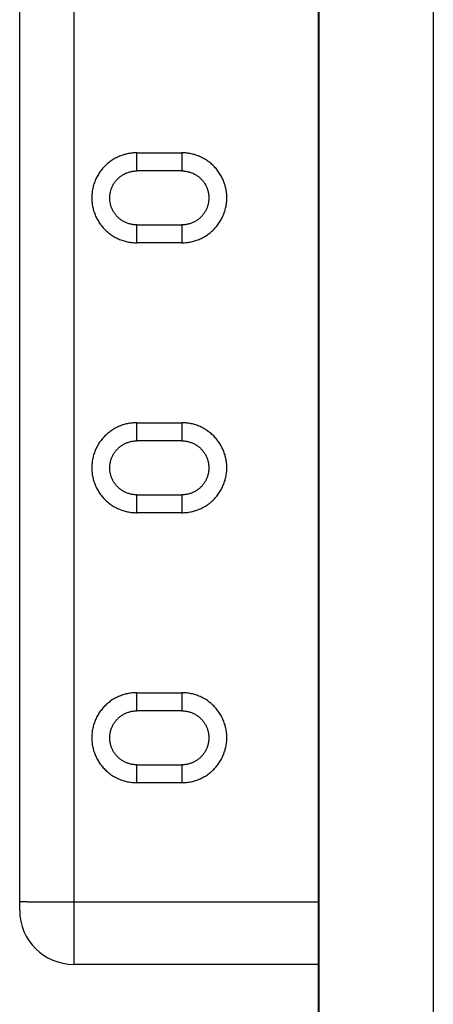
# Model space of a CAD drawing. Header units: inches. Extents: x 0 to 22, y 0 to 17.
# Tile 30 of 85: x 8.791 to 8.971, y 5.883 to 6.313. Entities that reach past the tile are written whole.
import ezdxf

# ---------------------------------------------------------------- set-up
doc = ezdxf.new("R2010")
doc.units = ezdxf.units.IN
doc.header["$LTSCALE"] = 1.21
doc.header["$MEASUREMENT"] = 0
doc.layers.get('0').update_dxf_attribs({"linetype": 'CONTINUOUS'})

msp = doc.modelspace()

# ---------------------------------------------------------------- linework, layer by layer
at = {"color": 7, "linetype": 'CONTINUOUS'}
for p, q in [((8.9212119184, 5.7241701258), (8.9212119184, 9.4036850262)), ((8.7906023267, 5.9240649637), (8.7906048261, 7.4885544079)), ((8.841783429, 6.2551275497), (8.8614684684, 6.2551275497)), ((8.8614684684, 6.2472022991), (8.841783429, 6.2472022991)), ((8.841783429, 6.2235811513), (8.8614684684, 6.2235811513)), ((8.8614684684, 6.21575897), (8.841783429, 6.21575897)), ((8.841783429, 6.1370218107), (8.8614684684, 6.1370218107)), ((8.8614684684, 6.1290965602), (8.841783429, 6.1290965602)), ((8.841783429, 6.1054754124), (8.8614684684, 6.1054754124)), ((8.8614684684, 6.0976532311), (8.841783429, 6.0976532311)), ((8.841783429, 6.0189160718), (8.8614684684, 6.0189160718)), ((8.8614684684, 6.0109908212), (8.841783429, 6.0109908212)), ((8.841783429, 5.9873696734), (8.8614684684, 5.9873696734)), ((8.8614684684, 5.9795474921), (8.841783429, 5.9795474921)), ((8.7906023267, 5.9236874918), (8.7906023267, 5.9237769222)), ((8.9212119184, 5.9000673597), (8.8142243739, 5.9000673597))]:
    msp.add_line(p, q, dxfattribs=at)
at = {"color": 9, "linetype": 'CONTINUOUS'}
for p, q in [((8.9213902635, 9.3978518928), (8.9213902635, 5.7239917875)), ((8.9713883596, 9.3974193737), (8.9713883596, 5.7235592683)), ((8.8142243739, 7.5161460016), (8.8142243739, 5.9000673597)), ((8.841783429, 6.2472022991), (8.841783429, 6.2551275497)), ((8.8614684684, 6.2551275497), (8.8614684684, 6.2472022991)), ((8.841783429, 6.21575897), (8.841783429, 6.2235811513)), ((8.8614684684, 6.2235811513), (8.8614684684, 6.21575897)), ((8.841783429, 6.1290965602), (8.841783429, 6.1370218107)), ((8.8614684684, 6.1370218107), (8.8614684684, 6.1290965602)), ((8.841783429, 6.0976532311), (8.841783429, 6.1054754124)), ((8.8614684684, 6.1054754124), (8.8614684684, 6.0976532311)), ((8.841783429, 6.0109908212), (8.841783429, 6.0189160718)), ((8.8614684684, 6.0189160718), (8.8614684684, 6.0109908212)), ((8.841783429, 5.9795474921), (8.841783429, 5.9873696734)), ((8.8614684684, 5.9873696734), (8.8614684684, 5.9795474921)), ((8.8142243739, 5.9273841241), (8.9212119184, 5.9273841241))]:
    msp.add_line(p, q, dxfattribs=at)
at = {"color": 7, "linetype": 'CONTINUOUS'}
msp.add_arc((8.8142243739, 5.9236876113), 0.0236220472, 180.0003223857, 270, dxfattribs=at)
for points, knots in [([(8.841783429, 6.2551275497), (8.8414349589, 6.2551280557), (8.8407416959, 6.2551063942), (8.8397090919, 6.2550272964), (8.8386903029, 6.2548920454), (8.8376846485, 6.2547040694), (8.8366915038, 6.254463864), (8.8357104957, 6.2541720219), (8.834742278, 6.2538286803), (8.8337890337, 6.2534342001), (8.8328545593, 6.2529895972), (8.8319429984, 6.252496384), (8.8310578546, 6.251956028), (8.8302023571, 6.2513699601), (8.8293797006, 6.2507398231), (8.8285926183, 6.2500668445), (8.8278432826, 6.2493527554), (8.8271331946, 6.2486002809), (8.8264639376, 6.2478120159), (8.8258369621, 6.2469904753), (8.8252538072, 6.2461382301), (8.8247162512, 6.2452583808), (8.8242257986, 6.2443538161), (8.8237837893, 6.2434272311), (8.8233914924, 6.2424812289), (8.8230497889, 6.2415175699), (8.8227597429, 6.2405372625), (8.8225218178, 6.23954117), (8.8223359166, 6.2385308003), (8.8222025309, 6.2375085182), (8.8221222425, 6.2364779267), (8.8220954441, 6.235443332), (8.8221222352, 6.2344087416), (8.8222025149, 6.2333781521), (8.8223358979, 6.232355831), (8.8225218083, 6.2313453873), (8.8227597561, 6.2303492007), (8.8230498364, 6.2293687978), (8.8233915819, 6.2284050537), (8.8237839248, 6.2274589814), (8.8242259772, 6.2265323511), (8.8247164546, 6.2256277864), (8.8252540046, 6.2247479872), (8.8258371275, 6.2238958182), (8.8264640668, 6.2230743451), (8.8271333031, 6.2222861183), (8.8278434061, 6.221533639), (8.8285928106, 6.2208194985), (8.8293800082, 6.2201464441), (8.8302028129, 6.2195162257), (8.8310584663, 6.2189300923), (8.8319437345, 6.2183897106), (8.8328553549, 6.2178965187), (8.833789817, 6.2174519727), (8.8347430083, 6.2170575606), (8.8357111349, 6.2167142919), (8.8366920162, 6.2164225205), (8.8376850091, 6.216182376), (8.8386905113, 6.2159944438), (8.8397091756, 6.2158592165), (8.8407417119, 6.2157801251), (8.841434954, 6.215758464), (8.841783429, 6.21575897)], [0, 0, 0, 0, 0.0169092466, 0.0336373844, 0.0502347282, 0.0667524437, 0.0832589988, 0.09979307, 0.116394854, 0.1330854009, 0.1498305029, 0.1665876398, 0.1833550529, 0.2001293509, 0.2168834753, 0.2336148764, 0.2503549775, 0.2670867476, 0.283795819, 0.300508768, 0.3172117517, 0.333882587, 0.3505183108, 0.3671195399, 0.3836757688, 0.4001902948, 0.4167100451, 0.4332593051, 0.4498614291, 0.4665376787, 0.483262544, 0.4999990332, 0.5167349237, 0.533459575, 0.5501365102, 0.566740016, 0.5832908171, 0.599812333, 0.6163284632, 0.632885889, 0.6494883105, 0.6661245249, 0.6827942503, 0.6994956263, 0.7162073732, 0.7329155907, 0.7496473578, 0.7663889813, 0.7831229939, 0.7998796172, 0.8166569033, 0.8334268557, 0.850184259, 0.8669286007, 0.883617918, 0.9002180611, 0.9167496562, 0.9332534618, 0.9497685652, 0.9663636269, 0.9830905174, 1, 1, 1, 1]), ([(8.8614684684, 6.21575897), (8.8618169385, 6.215758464), (8.8625102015, 6.2157801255), (8.8635428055, 6.2158592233), (8.8645615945, 6.2159944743), (8.865567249, 6.2161824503), (8.8665603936, 6.2164226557), (8.8675414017, 6.2167144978), (8.8685096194, 6.2170578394), (8.8694628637, 6.2174523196), (8.8703973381, 6.2178969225), (8.871308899, 6.2183901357), (8.8721940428, 6.2189304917), (8.8730495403, 6.2195165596), (8.8738721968, 6.2201466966), (8.8746592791, 6.2208196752), (8.8754086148, 6.2215337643), (8.8761187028, 6.2222862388), (8.8767879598, 6.2230745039), (8.8774149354, 6.2238960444), (8.8779980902, 6.2247482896), (8.8785356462, 6.225628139), (8.8790260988, 6.2265327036), (8.8794681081, 6.2274592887), (8.879860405, 6.2284052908), (8.8802021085, 6.2293689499), (8.8804921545, 6.2303492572), (8.8807300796, 6.2313453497), (8.8809159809, 6.2323557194), (8.8810493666, 6.2333780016), (8.8811296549, 6.2344085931), (8.8811564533, 6.2354431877), (8.8811296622, 6.2364777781), (8.8810493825, 6.2375083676), (8.8809159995, 6.2385306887), (8.8807300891, 6.2395411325), (8.8804921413, 6.240537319), (8.880202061, 6.2415177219), (8.8798603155, 6.242481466), (8.8794679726, 6.2434275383), (8.8790259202, 6.2443541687), (8.8785354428, 6.2452587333), (8.8779978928, 6.2461385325), (8.8774147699, 6.2469907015), (8.8767878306, 6.2478121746), (8.8761185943, 6.2486004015), (8.8754084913, 6.2493528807), (8.8746590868, 6.2500670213), (8.8738718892, 6.2507400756), (8.8730490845, 6.251370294), (8.8721934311, 6.2519564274), (8.8713081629, 6.2524968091), (8.8703965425, 6.252990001), (8.8694620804, 6.2534345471), (8.8685088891, 6.2538289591), (8.8675407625, 6.2541722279), (8.8665598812, 6.2544639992), (8.8655668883, 6.2547041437), (8.8645613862, 6.254892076), (8.8635427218, 6.2550273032), (8.8625101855, 6.2551063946), (8.8618169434, 6.2551280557), (8.8614684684, 6.2551275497)], [0, 0, 0, 0, 0.0169092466, 0.0336373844, 0.0502347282, 0.0667524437, 0.0832589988, 0.09979307, 0.116394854, 0.1330854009, 0.1498305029, 0.1665876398, 0.1833550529, 0.2001293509, 0.2168834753, 0.2336148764, 0.2503549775, 0.2670867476, 0.283795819, 0.300508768, 0.3172117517, 0.333882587, 0.3505183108, 0.3671195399, 0.3836757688, 0.4001902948, 0.4167100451, 0.4332593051, 0.4498614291, 0.4665376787, 0.483262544, 0.4999990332, 0.5167349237, 0.533459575, 0.5501365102, 0.566740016, 0.583290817, 0.599812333, 0.6163284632, 0.632885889, 0.6494883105, 0.6661245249, 0.6827942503, 0.6994956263, 0.7162073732, 0.7329155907, 0.7496473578, 0.7663889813, 0.7831229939, 0.7998796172, 0.8166569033, 0.8334268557, 0.850184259, 0.8669286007, 0.883617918, 0.9002180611, 0.9167496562, 0.9332534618, 0.9497685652, 0.9663636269, 0.9830905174, 1, 1, 1, 1]), ([(8.841783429, 6.2235811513), (8.8415443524, 6.2235808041), (8.8410675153, 6.2235971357), (8.8403565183, 6.223660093), (8.8396538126, 6.2237677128), (8.8389604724, 6.2239174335), (8.83827758, 6.2241086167), (8.8376064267, 6.2243404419), (8.8369487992, 6.2246122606), (8.8363070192, 6.2249233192), (8.8356839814, 6.225272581), (8.8350822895, 6.225659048), (8.8345043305, 6.2260818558), (8.8339525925, 6.226540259), (8.8334295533, 6.2270331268), (8.8329368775, 6.2275581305), (8.8324766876, 6.2281126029), (8.8320513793, 6.2286930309), (8.8316626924, 6.229296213), (8.8313118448, 6.2299195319), (8.8309998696, 6.2305607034), (8.8307277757, 6.2312175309), (8.8304964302, 6.231888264), (8.8303069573, 6.2325715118), (8.8301593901, 6.2332657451), (8.8300536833, 6.2339690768), (8.8299901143, 6.2346790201), (8.8299689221, 6.235392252), (8.8299901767, 6.236105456), (8.8300537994, 6.2368153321), (8.8301595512, 6.2375185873), (8.830307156, 6.2382127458), (8.8304966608, 6.2388959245), (8.8307280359, 6.2395666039), (8.8310001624, 6.240223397), (8.8313121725, 6.2408645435), (8.8316630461, 6.2414878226), (8.8320517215, 6.2420909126), (8.8324769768, 6.2426712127), (8.832937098, 6.2432255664), (8.8334297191, 6.2437504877), (8.8339527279, 6.2442433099), (8.8345044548, 6.2447016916), (8.8350824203, 6.2451244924), (8.8356841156, 6.2455109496), (8.8363071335, 6.24586019), (8.8369488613, 6.246171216), (8.837606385, 6.2464429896), (8.8382773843, 6.2466747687), (8.8389601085, 6.2468659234), (8.8396533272, 6.2470156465), (8.8403560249, 6.2471232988), (8.8410671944, 6.2471863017), (8.8415442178, 6.2472026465), (8.841783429, 6.2472022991)], [0, 0, 0, 0, 0.0193357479, 0.0385593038, 0.0576983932, 0.0767912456, 0.0958929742, 0.1150174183, 0.1341851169, 0.153410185, 0.1726638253, 0.1919172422, 0.2112113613, 0.2305438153, 0.2498941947, 0.2692978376, 0.2887364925, 0.3081353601, 0.3274593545, 0.3467365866, 0.365950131, 0.38509331, 0.4042015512, 0.4232970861, 0.4424013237, 0.4615681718, 0.4807845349, 0.5000146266, 0.5192434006, 0.5384576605, 0.5576229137, 0.5767252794, 0.5958190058, 0.6149262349, 0.6340689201, 0.6532824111, 0.6725596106, 0.6918819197, 0.7112757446, 0.7307102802, 0.7501121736, 0.7694605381, 0.7887924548, 0.8080873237, 0.8273406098, 0.8465934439, 0.8658172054, 0.8849820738, 0.9041015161, 0.9231981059, 0.9422874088, 0.9614256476, 0.9806533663, 1, 1, 1, 1]), ([(8.8614684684, 6.2472022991), (8.8617075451, 6.2472026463), (8.8621843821, 6.2471863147), (8.8628953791, 6.2471233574), (8.8635980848, 6.2470157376), (8.864291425, 6.2468660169), (8.8649743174, 6.2466748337), (8.8656454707, 6.2464430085), (8.8663030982, 6.2461711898), (8.8669448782, 6.2458601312), (8.867567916, 6.2455108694), (8.8681696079, 6.2451244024), (8.8687475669, 6.2447015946), (8.8692993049, 6.2442431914), (8.8698223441, 6.2437503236), (8.8703150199, 6.2432253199), (8.8707752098, 6.2426708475), (8.8712005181, 6.2420904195), (8.871589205, 6.2414872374), (8.8719400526, 6.2408639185), (8.8722520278, 6.240222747), (8.8725241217, 6.2395659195), (8.8727554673, 6.2388951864), (8.8729449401, 6.2382119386), (8.8730925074, 6.2375177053), (8.8731982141, 6.2368143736), (8.8732617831, 6.2361044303), (8.8732829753, 6.2353911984), (8.8732617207, 6.2346779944), (8.873198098, 6.2339681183), (8.8730923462, 6.2332648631), (8.8729447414, 6.2325707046), (8.8727552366, 6.231887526), (8.8725238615, 6.2312168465), (8.8722517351, 6.2305600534), (8.8719397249, 6.2299189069), (8.8715888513, 6.2292956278), (8.8712001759, 6.2286925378), (8.8707749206, 6.2281122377), (8.8703147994, 6.227557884), (8.8698221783, 6.2270329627), (8.8692991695, 6.2265401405), (8.8687474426, 6.2260817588), (8.8681694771, 6.225658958), (8.8675677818, 6.2252725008), (8.8669447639, 6.2249232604), (8.8663030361, 6.2246122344), (8.8656455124, 6.2243404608), (8.8649745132, 6.2241086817), (8.864291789, 6.223917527), (8.8635985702, 6.2237678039), (8.8628958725, 6.2236601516), (8.862184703, 6.2235971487), (8.8617076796, 6.2235808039), (8.8614684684, 6.2235811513)], [0, 0, 0, 0, 0.0193357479, 0.0385593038, 0.0576983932, 0.0767912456, 0.0958929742, 0.1150174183, 0.1341851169, 0.153410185, 0.1726638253, 0.1919172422, 0.2112113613, 0.2305438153, 0.2498941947, 0.2692978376, 0.2887364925, 0.3081353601, 0.3274593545, 0.3467365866, 0.365950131, 0.38509331, 0.4042015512, 0.423297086, 0.4424013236, 0.4615681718, 0.4807845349, 0.5000146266, 0.5192434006, 0.5384576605, 0.5576229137, 0.5767252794, 0.5958190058, 0.6149262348, 0.6340689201, 0.6532824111, 0.6725596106, 0.6918819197, 0.7112757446, 0.7307102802, 0.7501121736, 0.7694605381, 0.7887924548, 0.8080873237, 0.8273406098, 0.8465934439, 0.8658172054, 0.8849820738, 0.9041015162, 0.9231981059, 0.9422874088, 0.9614256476, 0.9806533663, 1, 1, 1, 1]), ([(8.841783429, 6.1370218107), (8.8414349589, 6.1370223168), (8.8407416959, 6.1370006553), (8.8397090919, 6.1369215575), (8.8386903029, 6.1367863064), (8.8376846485, 6.1365983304), (8.8366915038, 6.1363581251), (8.8357104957, 6.1360662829), (8.834742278, 6.1357229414), (8.8337890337, 6.1353284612), (8.8328545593, 6.1348838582), (8.8319429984, 6.1343906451), (8.8310578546, 6.1338502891), (8.8302023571, 6.1332642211), (8.8293797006, 6.1326340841), (8.8285926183, 6.1319611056), (8.8278432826, 6.1312470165), (8.8271331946, 6.130494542), (8.8264639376, 6.1297062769), (8.8258369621, 6.1288847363), (8.8252538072, 6.1280324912), (8.8247162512, 6.1271526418), (8.8242257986, 6.1262480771), (8.8237837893, 6.1253214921), (8.8233914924, 6.1243754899), (8.8230497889, 6.1234118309), (8.8227597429, 6.1224315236), (8.8225218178, 6.1214354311), (8.8223359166, 6.1204250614), (8.8222025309, 6.1194027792), (8.8221222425, 6.1183721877), (8.8220954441, 6.1173375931), (8.8221222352, 6.1163030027), (8.8222025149, 6.1152724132), (8.8223358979, 6.1142500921), (8.8225218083, 6.1132396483), (8.8227597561, 6.1122434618), (8.8230498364, 6.1112630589), (8.8233915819, 6.1102993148), (8.8237839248, 6.1093532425), (8.8242259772, 6.1084266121), (8.8247164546, 6.1075220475), (8.8252540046, 6.1066422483), (8.8258371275, 6.1057900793), (8.8264640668, 6.1049686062), (8.8271333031, 6.1041803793), (8.8278434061, 6.1034279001), (8.8285928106, 6.1027137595), (8.8293800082, 6.1020407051), (8.8302028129, 6.1014104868), (8.8310584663, 6.1008243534), (8.8319437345, 6.1002839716), (8.8328553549, 6.0997907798), (8.833789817, 6.0993462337), (8.8347430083, 6.0989518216), (8.8357111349, 6.0986085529), (8.8366920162, 6.0983167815), (8.8376850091, 6.098076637), (8.8386905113, 6.0978887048), (8.8397091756, 6.0977534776), (8.8407417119, 6.0976743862), (8.841434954, 6.097652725), (8.841783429, 6.0976532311)], [0, 0, 0, 0, 0.0169092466, 0.0336373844, 0.0502347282, 0.0667524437, 0.0832589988, 0.09979307, 0.116394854, 0.1330854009, 0.1498305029, 0.1665876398, 0.1833550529, 0.2001293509, 0.2168834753, 0.2336148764, 0.2503549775, 0.2670867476, 0.283795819, 0.300508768, 0.3172117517, 0.333882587, 0.3505183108, 0.3671195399, 0.3836757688, 0.4001902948, 0.4167100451, 0.4332593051, 0.4498614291, 0.4665376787, 0.483262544, 0.4999990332, 0.5167349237, 0.533459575, 0.5501365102, 0.566740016, 0.583290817, 0.599812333, 0.6163284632, 0.632885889, 0.6494883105, 0.6661245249, 0.6827942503, 0.6994956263, 0.7162073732, 0.7329155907, 0.7496473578, 0.7663889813, 0.7831229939, 0.7998796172, 0.8166569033, 0.8334268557, 0.850184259, 0.8669286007, 0.883617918, 0.9002180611, 0.9167496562, 0.9332534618, 0.9497685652, 0.9663636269, 0.9830905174, 1, 1, 1, 1]), ([(8.8614684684, 6.0976532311), (8.8618169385, 6.097652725), (8.8625102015, 6.0976743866), (8.8635428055, 6.0977534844), (8.8645615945, 6.0978887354), (8.865567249, 6.0980767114), (8.8665603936, 6.0983169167), (8.8675414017, 6.0986087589), (8.8685096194, 6.0989521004), (8.8694628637, 6.0993465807), (8.8703973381, 6.0997911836), (8.871308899, 6.1002843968), (8.8721940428, 6.1008247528), (8.8730495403, 6.1014108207), (8.8738721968, 6.1020409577), (8.8746592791, 6.1027139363), (8.8754086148, 6.1034280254), (8.8761187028, 6.1041804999), (8.8767879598, 6.1049687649), (8.8774149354, 6.1057903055), (8.8779980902, 6.1066425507), (8.8785356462, 6.1075224), (8.8790260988, 6.1084269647), (8.8794681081, 6.1093535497), (8.879860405, 6.1102995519), (8.8802021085, 6.1112632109), (8.8804921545, 6.1122435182), (8.8807300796, 6.1132396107), (8.8809159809, 6.1142499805), (8.8810493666, 6.1152722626), (8.8811296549, 6.1163028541), (8.8811564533, 6.1173374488), (8.8811296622, 6.1183720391), (8.8810493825, 6.1194026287), (8.8809159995, 6.1204249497), (8.8807300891, 6.1214353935), (8.8804921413, 6.1224315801), (8.880202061, 6.1234119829), (8.8798603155, 6.124375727), (8.8794679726, 6.1253217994), (8.8790259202, 6.1262484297), (8.8785354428, 6.1271529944), (8.8779978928, 6.1280327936), (8.8774147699, 6.1288849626), (8.8767878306, 6.1297064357), (8.8761185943, 6.1304946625), (8.8754084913, 6.1312471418), (8.8746590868, 6.1319612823), (8.8738718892, 6.1326343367), (8.8730490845, 6.1332645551), (8.8721934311, 6.1338506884), (8.8713081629, 6.1343910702), (8.8703965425, 6.1348842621), (8.8694620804, 6.1353288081), (8.8685088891, 6.1357232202), (8.8675407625, 6.1360664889), (8.8665598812, 6.1363582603), (8.8655668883, 6.1365984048), (8.8645613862, 6.136786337), (8.8635427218, 6.1369215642), (8.8625101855, 6.1370006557), (8.8618169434, 6.1370223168), (8.8614684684, 6.1370218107)], [0, 0, 0, 0, 0.0169092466, 0.0336373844, 0.0502347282, 0.0667524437, 0.0832589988, 0.09979307, 0.116394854, 0.1330854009, 0.1498305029, 0.1665876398, 0.1833550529, 0.2001293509, 0.2168834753, 0.2336148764, 0.2503549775, 0.2670867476, 0.283795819, 0.300508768, 0.3172117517, 0.333882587, 0.3505183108, 0.3671195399, 0.3836757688, 0.4001902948, 0.4167100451, 0.4332593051, 0.4498614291, 0.4665376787, 0.483262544, 0.4999990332, 0.5167349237, 0.533459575, 0.5501365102, 0.566740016, 0.583290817, 0.599812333, 0.6163284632, 0.632885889, 0.6494883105, 0.6661245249, 0.6827942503, 0.6994956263, 0.7162073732, 0.7329155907, 0.7496473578, 0.7663889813, 0.7831229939, 0.7998796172, 0.8166569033, 0.8334268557, 0.850184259, 0.8669286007, 0.883617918, 0.9002180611, 0.9167496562, 0.9332534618, 0.9497685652, 0.9663636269, 0.9830905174, 1, 1, 1, 1]), ([(8.841783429, 6.1054754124), (8.8415443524, 6.1054750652), (8.8410675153, 6.1054913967), (8.8403565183, 6.105554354), (8.8396538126, 6.1056619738), (8.8389604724, 6.1058116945), (8.83827758, 6.1060028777), (8.8376064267, 6.1062347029), (8.8369487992, 6.1065065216), (8.8363070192, 6.1068175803), (8.8356839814, 6.1071668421), (8.8350822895, 6.107553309), (8.8345043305, 6.1079761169), (8.8339525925, 6.1084345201), (8.8334295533, 6.1089273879), (8.8329368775, 6.1094523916), (8.8324766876, 6.110006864), (8.8320513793, 6.1105872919), (8.8316626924, 6.1111904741), (8.8313118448, 6.1118137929), (8.8309998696, 6.1124549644), (8.8307277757, 6.1131117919), (8.8304964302, 6.113782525), (8.8303069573, 6.1144657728), (8.8301593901, 6.1151600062), (8.8300536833, 6.1158633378), (8.8299901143, 6.1165732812), (8.8299689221, 6.1172865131), (8.8299901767, 6.1179997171), (8.8300537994, 6.1187095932), (8.8301595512, 6.1194128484), (8.830307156, 6.1201070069), (8.8304966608, 6.1207901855), (8.8307280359, 6.121460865), (8.8310001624, 6.1221176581), (8.8313121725, 6.1227588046), (8.8316630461, 6.1233820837), (8.8320517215, 6.1239851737), (8.8324769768, 6.1245654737), (8.832937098, 6.1251198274), (8.8334297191, 6.1256447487), (8.8339527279, 6.126137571), (8.8345044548, 6.1265959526), (8.8350824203, 6.1270187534), (8.8356841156, 6.1274052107), (8.8363071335, 6.127754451), (8.8369488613, 6.1280654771), (8.837606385, 6.1283372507), (8.8382773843, 6.1285690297), (8.8389601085, 6.1287601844), (8.8396533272, 6.1289099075), (8.8403560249, 6.1290175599), (8.8410671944, 6.1290805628), (8.8415442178, 6.1290969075), (8.841783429, 6.1290965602)], [0, 0, 0, 0, 0.0193357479, 0.0385593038, 0.0576983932, 0.0767912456, 0.0958929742, 0.1150174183, 0.1341851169, 0.153410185, 0.1726638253, 0.1919172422, 0.2112113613, 0.2305438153, 0.2498941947, 0.2692978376, 0.2887364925, 0.3081353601, 0.3274593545, 0.3467365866, 0.365950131, 0.38509331, 0.4042015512, 0.4232970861, 0.4424013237, 0.4615681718, 0.4807845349, 0.5000146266, 0.5192434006, 0.5384576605, 0.5576229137, 0.5767252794, 0.5958190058, 0.6149262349, 0.6340689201, 0.6532824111, 0.6725596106, 0.6918819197, 0.7112757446, 0.7307102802, 0.7501121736, 0.7694605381, 0.7887924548, 0.8080873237, 0.8273406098, 0.8465934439, 0.8658172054, 0.8849820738, 0.9041015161, 0.9231981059, 0.9422874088, 0.9614256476, 0.9806533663, 1, 1, 1, 1]), ([(8.8614684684, 6.1290965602), (8.8617075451, 6.1290969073), (8.8621843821, 6.1290805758), (8.8628953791, 6.1290176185), (8.8635980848, 6.1289099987), (8.864291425, 6.128760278), (8.8649743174, 6.1285690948), (8.8656454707, 6.1283372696), (8.8663030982, 6.1280654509), (8.8669448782, 6.1277543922), (8.867567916, 6.1274051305), (8.8681696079, 6.1270186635), (8.8687475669, 6.1265958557), (8.8692993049, 6.1261374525), (8.8698223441, 6.1256445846), (8.8703150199, 6.1251195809), (8.8707752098, 6.1245651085), (8.8712005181, 6.1239846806), (8.871589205, 6.1233814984), (8.8719400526, 6.1227581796), (8.8722520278, 6.1221170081), (8.8725241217, 6.1214601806), (8.8727554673, 6.1207894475), (8.8729449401, 6.1201061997), (8.8730925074, 6.1194119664), (8.8731982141, 6.1187086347), (8.8732617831, 6.1179986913), (8.8732829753, 6.1172854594), (8.8732617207, 6.1165722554), (8.873198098, 6.1158623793), (8.8730923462, 6.1151591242), (8.8729447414, 6.1144649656), (8.8727552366, 6.113781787), (8.8725238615, 6.1131111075), (8.8722517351, 6.1124543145), (8.8719397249, 6.1118131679), (8.8715888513, 6.1111898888), (8.8712001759, 6.1105867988), (8.8707749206, 6.1100064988), (8.8703147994, 6.1094521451), (8.8698221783, 6.1089272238), (8.8692991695, 6.1084344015), (8.8687474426, 6.1079760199), (8.8681694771, 6.1075532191), (8.8675677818, 6.1071667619), (8.8669447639, 6.1068175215), (8.8663030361, 6.1065064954), (8.8656455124, 6.1062347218), (8.8649745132, 6.1060029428), (8.864291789, 6.1058117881), (8.8635985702, 6.105662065), (8.8628958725, 6.1055544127), (8.862184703, 6.1054914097), (8.8617076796, 6.105475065), (8.8614684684, 6.1054754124)], [0, 0, 0, 0, 0.0193357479, 0.0385593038, 0.0576983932, 0.0767912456, 0.0958929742, 0.1150174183, 0.1341851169, 0.153410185, 0.1726638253, 0.1919172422, 0.2112113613, 0.2305438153, 0.2498941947, 0.2692978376, 0.2887364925, 0.3081353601, 0.3274593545, 0.3467365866, 0.365950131, 0.38509331, 0.4042015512, 0.423297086, 0.4424013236, 0.4615681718, 0.4807845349, 0.5000146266, 0.5192434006, 0.5384576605, 0.5576229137, 0.5767252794, 0.5958190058, 0.6149262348, 0.6340689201, 0.6532824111, 0.6725596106, 0.6918819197, 0.7112757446, 0.7307102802, 0.7501121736, 0.7694605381, 0.7887924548, 0.8080873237, 0.8273406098, 0.8465934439, 0.8658172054, 0.8849820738, 0.9041015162, 0.9231981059, 0.9422874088, 0.9614256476, 0.9806533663, 1, 1, 1, 1]), ([(8.841783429, 6.0189160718), (8.8414349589, 6.0189165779), (8.8407416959, 6.0188949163), (8.8397090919, 6.0188158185), (8.8386903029, 6.0186805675), (8.8376846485, 6.0184925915), (8.8366915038, 6.0182523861), (8.8357104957, 6.017960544), (8.834742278, 6.0176172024), (8.8337890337, 6.0172227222), (8.8328545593, 6.0167781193), (8.8319429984, 6.0162849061), (8.8310578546, 6.0157445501), (8.8302023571, 6.0151584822), (8.8293797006, 6.0145283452), (8.8285926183, 6.0138553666), (8.8278432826, 6.0131412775), (8.8271331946, 6.012388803), (8.8264639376, 6.011600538), (8.8258369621, 6.0107789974), (8.8252538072, 6.0099267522), (8.8247162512, 6.0090469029), (8.8242257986, 6.0081423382), (8.8237837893, 6.0072157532), (8.8233914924, 6.006269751), (8.8230497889, 6.005306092), (8.8227597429, 6.0043257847), (8.8225218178, 6.0033296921), (8.8223359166, 6.0023193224), (8.8222025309, 6.0012970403), (8.8221222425, 6.0002664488), (8.8220954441, 5.9992318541), (8.8221222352, 5.9981972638), (8.8222025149, 5.9971666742), (8.8223358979, 5.9961443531), (8.8225218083, 5.9951339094), (8.8227597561, 5.9941377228), (8.8230498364, 5.99315732), (8.8233915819, 5.9921935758), (8.8237839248, 5.9912475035), (8.8242259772, 5.9903208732), (8.8247164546, 5.9894163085), (8.8252540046, 5.9885365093), (8.8258371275, 5.9876843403), (8.8264640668, 5.9868628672), (8.8271333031, 5.9860746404), (8.8278434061, 5.9853221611), (8.8285928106, 5.9846080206), (8.8293800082, 5.9839349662), (8.8302028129, 5.9833047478), (8.8310584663, 5.9827186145), (8.8319437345, 5.9821782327), (8.8328553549, 5.9816850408), (8.833789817, 5.9812404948), (8.8347430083, 5.9808460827), (8.8357111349, 5.980502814), (8.8366920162, 5.9802110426), (8.8376850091, 5.9799708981), (8.8386905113, 5.9797829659), (8.8397091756, 5.9796477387), (8.8407417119, 5.9795686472), (8.841434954, 5.9795469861), (8.841783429, 5.9795474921)], [0, 0, 0, 0, 0.0169092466, 0.0336373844, 0.0502347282, 0.0667524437, 0.0832589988, 0.09979307, 0.116394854, 0.1330854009, 0.1498305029, 0.1665876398, 0.1833550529, 0.2001293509, 0.2168834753, 0.2336148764, 0.2503549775, 0.2670867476, 0.283795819, 0.300508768, 0.3172117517, 0.333882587, 0.3505183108, 0.3671195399, 0.3836757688, 0.4001902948, 0.4167100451, 0.4332593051, 0.4498614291, 0.4665376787, 0.483262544, 0.4999990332, 0.5167349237, 0.533459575, 0.5501365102, 0.566740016, 0.5832908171, 0.599812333, 0.6163284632, 0.632885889, 0.6494883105, 0.6661245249, 0.6827942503, 0.6994956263, 0.7162073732, 0.7329155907, 0.7496473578, 0.7663889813, 0.7831229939, 0.7998796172, 0.8166569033, 0.8334268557, 0.850184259, 0.8669286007, 0.883617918, 0.9002180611, 0.9167496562, 0.9332534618, 0.9497685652, 0.9663636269, 0.9830905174, 1, 1, 1, 1]), ([(8.8614684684, 5.9795474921), (8.8618169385, 5.9795469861), (8.8625102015, 5.9795686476), (8.8635428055, 5.9796477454), (8.8645615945, 5.9797829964), (8.865567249, 5.9799709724), (8.8665603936, 5.9802111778), (8.8675414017, 5.9805030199), (8.8685096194, 5.9808463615), (8.8694628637, 5.9812408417), (8.8703973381, 5.9816854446), (8.871308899, 5.9821786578), (8.8721940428, 5.9827190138), (8.8730495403, 5.9833050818), (8.8738721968, 5.9839352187), (8.8746592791, 5.9846081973), (8.8754086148, 5.9853222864), (8.8761187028, 5.9860747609), (8.8767879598, 5.986863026), (8.8774149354, 5.9876845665), (8.8779980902, 5.9885368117), (8.8785356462, 5.9894166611), (8.8790260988, 5.9903212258), (8.8794681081, 5.9912478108), (8.879860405, 5.992193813), (8.8802021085, 5.993157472), (8.8804921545, 5.9941377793), (8.8807300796, 5.9951338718), (8.8809159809, 5.9961442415), (8.8810493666, 5.9971665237), (8.8811296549, 5.9981971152), (8.8811564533, 5.9992317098), (8.8811296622, 6.0002663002), (8.8810493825, 6.0012968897), (8.8809159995, 6.0023192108), (8.8807300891, 6.0033296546), (8.8804921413, 6.0043258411), (8.880202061, 6.005306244), (8.8798603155, 6.0062699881), (8.8794679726, 6.0072160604), (8.8790259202, 6.0081426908), (8.8785354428, 6.0090472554), (8.8779978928, 6.0099270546), (8.8774147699, 6.0107792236), (8.8767878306, 6.0116006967), (8.8761185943, 6.0123889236), (8.8754084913, 6.0131414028), (8.8746590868, 6.0138555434), (8.8738718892, 6.0145285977), (8.8730490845, 6.0151588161), (8.8721934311, 6.0157449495), (8.8713081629, 6.0162853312), (8.8703965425, 6.0167785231), (8.8694620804, 6.0172230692), (8.8685088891, 6.0176174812), (8.8675407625, 6.01796075), (8.8665598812, 6.0182525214), (8.8655668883, 6.0184926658), (8.8645613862, 6.0186805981), (8.8635427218, 6.0188158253), (8.8625101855, 6.0188949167), (8.8618169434, 6.0189165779), (8.8614684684, 6.0189160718)], [0, 0, 0, 0, 0.0169092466, 0.0336373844, 0.0502347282, 0.0667524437, 0.0832589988, 0.09979307, 0.116394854, 0.1330854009, 0.1498305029, 0.1665876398, 0.1833550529, 0.2001293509, 0.2168834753, 0.2336148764, 0.2503549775, 0.2670867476, 0.283795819, 0.3005087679, 0.3172117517, 0.333882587, 0.3505183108, 0.3671195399, 0.3836757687, 0.4001902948, 0.4167100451, 0.4332593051, 0.4498614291, 0.4665376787, 0.4832625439, 0.4999990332, 0.5167349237, 0.533459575, 0.5501365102, 0.566740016, 0.583290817, 0.599812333, 0.6163284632, 0.632885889, 0.6494883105, 0.6661245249, 0.6827942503, 0.6994956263, 0.7162073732, 0.7329155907, 0.7496473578, 0.7663889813, 0.7831229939, 0.7998796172, 0.8166569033, 0.8334268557, 0.850184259, 0.8669286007, 0.883617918, 0.9002180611, 0.9167496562, 0.9332534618, 0.9497685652, 0.9663636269, 0.9830905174, 1, 1, 1, 1]), ([(8.841783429, 5.9873696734), (8.8415443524, 5.9873693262), (8.8410675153, 5.9873856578), (8.8403565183, 5.9874486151), (8.8396538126, 5.9875562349), (8.8389604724, 5.9877059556), (8.83827758, 5.9878971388), (8.8376064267, 5.988128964), (8.8369487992, 5.9884007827), (8.8363070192, 5.9887118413), (8.8356839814, 5.9890611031), (8.8350822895, 5.9894475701), (8.8345043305, 5.9898703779), (8.8339525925, 5.9903287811), (8.8334295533, 5.9908216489), (8.8329368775, 5.9913466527), (8.8324766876, 5.991901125), (8.8320513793, 5.992481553), (8.8316626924, 5.9930847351), (8.8313118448, 5.993708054), (8.8309998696, 5.9943492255), (8.8307277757, 5.995006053), (8.8304964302, 5.9956767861), (8.8303069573, 5.9963600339), (8.8301593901, 5.9970542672), (8.8300536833, 5.9977575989), (8.8299901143, 5.9984675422), (8.8299689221, 5.9991807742), (8.8299901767, 5.9998939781), (8.8300537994, 6.0006038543), (8.8301595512, 6.0013071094), (8.830307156, 6.0020012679), (8.8304966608, 6.0026844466), (8.8307280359, 6.003355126), (8.8310001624, 6.0040119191), (8.8313121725, 6.0046530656), (8.8316630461, 6.0052763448), (8.8320517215, 6.0058794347), (8.8324769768, 6.0064597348), (8.832937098, 6.0070140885), (8.8334297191, 6.0075390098), (8.8339527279, 6.0080318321), (8.8345044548, 6.0084902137), (8.8350824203, 6.0089130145), (8.8356841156, 6.0092994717), (8.8363071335, 6.0096487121), (8.8369488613, 6.0099597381), (8.837606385, 6.0102315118), (8.8382773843, 6.0104632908), (8.8389601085, 6.0106544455), (8.8396533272, 6.0108041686), (8.8403560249, 6.0109118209), (8.8410671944, 6.0109748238), (8.8415442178, 6.0109911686), (8.841783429, 6.0109908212)], [0, 0, 0, 0, 0.0193357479, 0.0385593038, 0.0576983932, 0.0767912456, 0.0958929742, 0.1150174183, 0.1341851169, 0.153410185, 0.1726638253, 0.1919172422, 0.2112113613, 0.2305438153, 0.2498941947, 0.2692978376, 0.2887364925, 0.3081353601, 0.3274593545, 0.3467365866, 0.365950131, 0.38509331, 0.4042015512, 0.423297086, 0.4424013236, 0.4615681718, 0.4807845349, 0.5000146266, 0.5192434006, 0.5384576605, 0.5576229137, 0.5767252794, 0.5958190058, 0.6149262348, 0.6340689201, 0.6532824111, 0.6725596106, 0.6918819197, 0.7112757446, 0.7307102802, 0.7501121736, 0.7694605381, 0.7887924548, 0.8080873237, 0.8273406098, 0.8465934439, 0.8658172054, 0.8849820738, 0.9041015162, 0.9231981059, 0.9422874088, 0.9614256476, 0.9806533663, 1, 1, 1, 1]), ([(8.8614684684, 6.0109908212), (8.8617075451, 6.0109911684), (8.8621843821, 6.0109748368), (8.8628953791, 6.0109118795), (8.8635980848, 6.0108042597), (8.864291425, 6.010654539), (8.8649743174, 6.0104633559), (8.8656454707, 6.0102315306), (8.8663030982, 6.0099597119), (8.8669448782, 6.0096486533), (8.867567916, 6.0092993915), (8.8681696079, 6.0089129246), (8.8687475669, 6.0084901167), (8.8692993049, 6.0080317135), (8.8698223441, 6.0075388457), (8.8703150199, 6.007013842), (8.8707752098, 6.0064593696), (8.8712005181, 6.0058789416), (8.871589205, 6.0052757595), (8.8719400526, 6.0046524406), (8.8722520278, 6.0040112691), (8.8725241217, 6.0033544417), (8.8727554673, 6.0026837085), (8.8729449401, 6.0020004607), (8.8730925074, 6.0013062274), (8.8731982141, 6.0006028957), (8.8732617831, 5.9998929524), (8.8732829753, 5.9991797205), (8.8732617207, 5.9984665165), (8.873198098, 5.9977566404), (8.8730923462, 5.9970533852), (8.8729447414, 5.9963592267), (8.8727552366, 5.9956760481), (8.8725238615, 5.9950053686), (8.8722517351, 5.9943485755), (8.8719397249, 5.993707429), (8.8715888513, 5.9930841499), (8.8712001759, 5.9924810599), (8.8707749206, 5.9919007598), (8.8703147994, 5.9913464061), (8.8698221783, 5.9908214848), (8.8692991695, 5.9903286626), (8.8687474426, 5.9898702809), (8.8681694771, 5.9894474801), (8.8675677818, 5.9890610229), (8.8669447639, 5.9887117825), (8.8663030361, 5.9884007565), (8.8656455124, 5.9881289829), (8.8649745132, 5.9878972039), (8.864291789, 5.9877060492), (8.8635985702, 5.9875563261), (8.8628958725, 5.9874486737), (8.862184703, 5.9873856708), (8.8617076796, 5.987369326), (8.8614684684, 5.9873696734)], [0, 0, 0, 0, 0.0193357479, 0.0385593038, 0.0576983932, 0.0767912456, 0.0958929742, 0.1150174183, 0.1341851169, 0.153410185, 0.1726638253, 0.1919172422, 0.2112113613, 0.2305438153, 0.2498941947, 0.2692978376, 0.2887364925, 0.3081353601, 0.3274593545, 0.3467365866, 0.365950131, 0.38509331, 0.4042015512, 0.423297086, 0.4424013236, 0.4615681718, 0.4807845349, 0.5000146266, 0.5192434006, 0.5384576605, 0.5576229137, 0.5767252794, 0.5958190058, 0.6149262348, 0.6340689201, 0.6532824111, 0.6725596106, 0.6918819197, 0.7112757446, 0.7307102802, 0.7501121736, 0.7694605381, 0.7887924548, 0.8080873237, 0.8273406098, 0.8465934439, 0.8658172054, 0.8849820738, 0.9041015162, 0.9231981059, 0.9422874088, 0.9614256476, 0.9806533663, 1, 1, 1, 1]), ([(8.7906586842, 5.9236534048), (8.7906523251, 5.9237833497), (8.7906413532, 5.9240352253), (8.7906288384, 5.9244024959), (8.7906197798, 5.924750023), (8.7906133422, 5.9250822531), (8.7906088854, 5.9254036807), (8.7906059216, 5.9257184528), (8.7906040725, 5.9260299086), (8.7906030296, 5.9263404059), (8.790602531, 5.9266512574), (8.7906023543, 5.9269631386), (8.7906023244, 5.9272764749), (8.7906023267, 5.9274858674), (8.7906023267, 5.9275908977)], [0, 0, 0, 0, 0.0991036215, 0.1920433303, 0.2799264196, 0.3639187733, 0.4451645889, 0.5247954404, 0.603705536, 0.682418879, 0.7613170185, 0.8404959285, 0.9199934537, 1, 1, 1, 1]), ([(8.7906151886, 5.9238520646), (8.7906126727, 5.9238709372), (8.7906085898, 5.9239077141), (8.7906047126, 5.9239618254), (8.7906027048, 5.9240139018), (8.7906023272, 5.9240480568), (8.7906023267, 5.9240649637)], [0, 0, 0, 0, 0.2675913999, 0.5199510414, 0.7623617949, 1, 1, 1, 1]), ([(8.7906586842, 5.9236534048), (8.7906512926, 5.9236771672), (8.7906386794, 5.9237228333), (8.7906245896, 5.9237892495), (8.7906179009, 5.9238317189), (8.7906151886, 5.9238520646)], [0, 0, 0, 0, 0.3667143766, 0.6975591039, 1, 1, 1, 1])]:
    msp.add_open_spline(points, degree=3, knots=knots, dxfattribs=at)
at = {"color": 9, "linetype": 'CONTINUOUS'}
msp.add_open_spline([(8.7906048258, 5.9275902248), (8.7906046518, 5.9275796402), (8.7906672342, 5.9275812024), (8.7907374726, 5.927563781), (8.7909002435, 5.927558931), (8.7911058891, 5.9275469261), (8.7913780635, 5.9275378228), (8.7917061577, 5.9275276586), (8.7920930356, 5.9275180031), (8.7925364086, 5.927508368), (8.793035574, 5.9274989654), (8.7935891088, 5.9274897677), (8.7941956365, 5.9274808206), (8.7948535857, 5.9274721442), (8.7955612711, 5.9274637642), (8.7963168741, 5.9274557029), (8.7971184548, 5.9274479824), (8.7979639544, 5.9274406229), (8.7988512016, 5.9274336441), (8.7997779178, 5.9274270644), (8.800741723, 5.9274209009), (8.8017401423, 5.9274151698), (8.8027706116, 5.9274098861), (8.8038304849, 5.9274050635), (8.8049170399, 5.9274007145), (8.8060274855, 5.9273968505), (8.8071589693, 5.9273934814), (8.8083085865, 5.927390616), (8.8094733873, 5.9273882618), (8.8106503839, 5.9273864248), (8.8118365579, 5.9273851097), (8.8130288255, 5.9273843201), (8.8138253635, 5.9273841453), (8.814224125, 5.9273841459)], degree=3, knots=[0, 0, 0, 0, 0.0013475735, 0.0052115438, 0.0116194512, 0.0205605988, 0.0320139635, 0.0459510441, 0.0623365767, 0.0811287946, 0.1022796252, 0.1257348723, 0.1514343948, 0.1793122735, 0.2092969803, 0.2413115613, 0.2752738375, 0.311096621, 0.3486879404, 0.3879512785, 0.4287858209, 0.4710867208, 0.5147453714, 0.5596496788, 0.6056843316, 0.652731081, 0.7006690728, 0.7493752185, 0.7987245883, 0.8485906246, 0.8988454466, 0.9493601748, 1, 1, 1, 1], dxfattribs=at)

doc.saveas('drawing.dxf')
